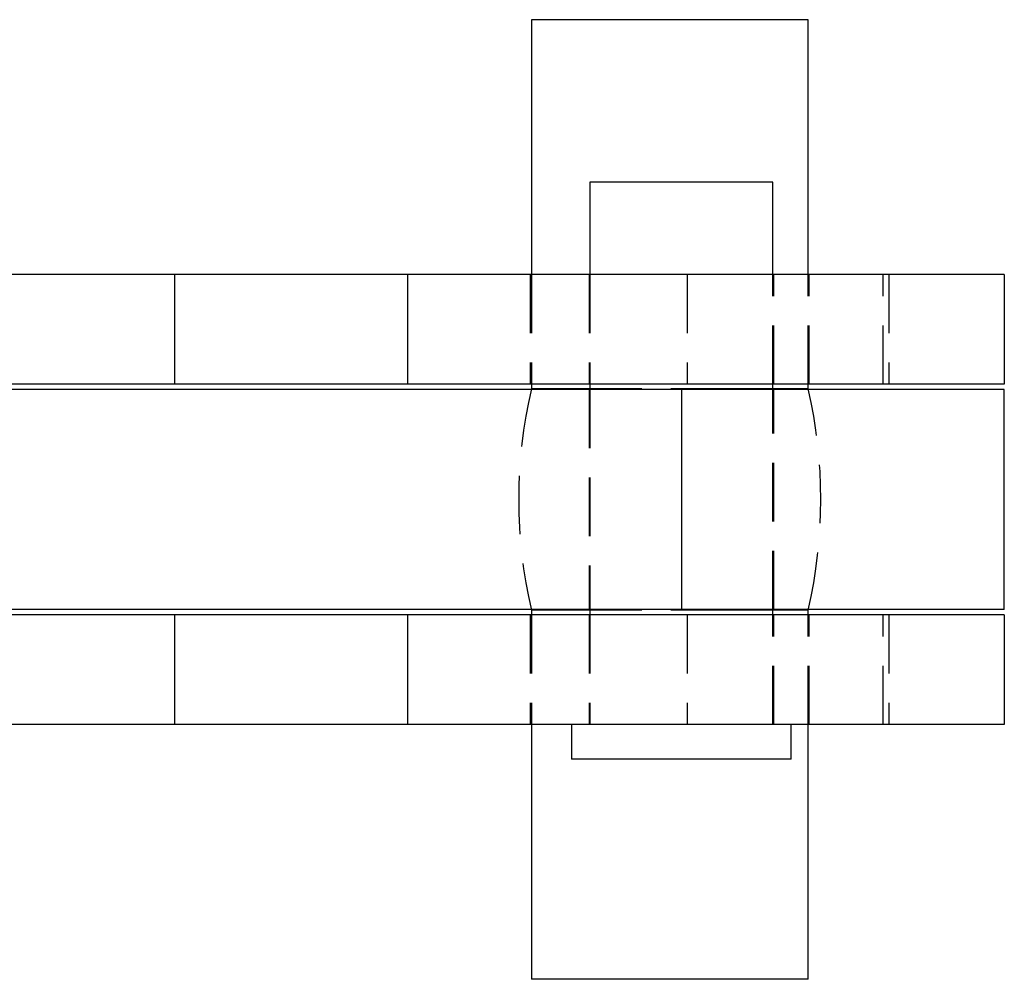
# Model space of a CAD drawing. Extents: x 66 to 759, y 83 to 592.
# Tile 8 of 23: x 368 to 410, y 83 to 125. Entities that reach past the tile are written whole.
import ezdxf

# ---------------------------------------------------------------- set-up
doc = ezdxf.new("R2010")
doc.units = 0
doc.header["$LTSCALE"] = 2
doc.linetypes.add('HIDDEN', pattern=[1.905, 1.27, -0.635])
doc.layers.get('0').update_dxf_attribs({"linetype": 'CONTINUOUS'})

msp = doc.modelspace()

# ---------------------------------------------------------------- linework, layer by layer
at = {"color": 7, "linetype": 'CONTINUOUS'}
for p, q in [((389.896879, 124.645731), (389.896879, 113.595731)), ((398.490272, 124.645731), (389.896879, 124.645731)), ((401.896879, 124.645731), (398.490272, 124.645731)), ((401.896879, 113.595731), (401.896879, 124.645731)), ((392.433481, 117.59573), (392.433481, 113.595731)), ((400.370981, 117.59573), (392.433481, 117.59573)), ((400.370981, 113.595731), (400.370981, 117.59573)), ((374.417837, 113.595731), (365.449072, 113.595731)), ((374.417837, 113.595731), (374.417837, 108.84573)), ((384.522499, 113.595731), (374.417837, 113.595731)), ((384.522499, 113.595731), (384.522499, 108.84573)), ((410.396879, 113.595731), (384.522499, 113.595731)), ((410.396879, 113.595731), (410.396879, 108.84573)), ((396.400887, 108.608231), (364.483386, 108.608231)), ((374.417837, 108.84573), (365.449072, 108.84573)), ((384.522499, 108.84573), (374.417837, 108.84573)), ((410.396879, 108.84573), (384.522499, 108.84573)), ((389.896879, 108.84573), (389.896879, 108.645731)), ((392.433481, 108.645731), (389.896879, 108.645731)), ((392.433481, 108.84573), (392.433481, 108.608231)), ((396.400887, 108.608231), (396.400887, 99.08323)), ((410.402232, 108.608231), (396.400887, 108.608231)), ((400.370981, 108.608231), (400.370981, 108.84573)), ((401.896879, 108.645731), (400.370981, 108.645731)), ((401.896879, 108.645731), (401.896879, 108.84573)), ((410.402232, 99.08323), (410.402232, 108.608231)), ((396.400887, 99.08323), (364.483386, 99.08323)), ((389.896879, 99.04573), (389.896879, 98.845731)), ((392.433481, 99.04573), (389.896879, 99.04573)), ((392.433481, 99.08323), (392.433481, 98.845731)), ((410.402232, 99.08323), (396.400887, 99.08323)), ((400.370981, 98.845731), (400.370981, 99.08323)), ((401.896879, 99.04573), (400.370981, 99.04573)), ((401.896879, 98.845731), (401.896879, 99.04573)), ((374.417837, 98.845731), (365.449072, 98.845731)), ((374.417837, 98.845731), (374.417837, 94.09573)), ((384.522499, 98.845731), (374.417837, 98.845731)), ((384.522499, 98.845731), (384.522499, 94.09573)), ((410.396879, 98.845731), (384.522499, 98.845731)), ((410.396879, 98.845731), (410.396879, 94.09573)), ((374.417837, 94.09573), (365.449072, 94.09573)), ((384.522499, 94.09573), (374.417837, 94.09573)), ((410.396879, 94.09573), (384.522499, 94.09573)), ((389.896879, 94.09573), (389.896879, 83.04573)), ((391.639731, 94.09573), (391.639731, 92.59573)), ((401.164731, 92.59573), (401.164731, 94.09573)), ((401.896879, 83.04573), (401.896879, 94.09573)), ((401.164731, 92.59573), (391.639731, 92.59573)), ((398.490272, 83.04573), (389.896879, 83.04573)), ((401.896879, 83.04573), (398.490272, 83.04573))]:
    msp.add_line(p, q, dxfattribs=at)
at = {"color": 7, "linetype": 'HIDDEN'}
for p, q in [((389.846879, 113.595731), (389.846879, 108.84573)), ((389.896879, 113.595731), (389.896879, 108.84573)), ((392.402231, 113.595731), (392.402231, 108.84573)), ((392.433481, 113.595731), (392.433481, 108.84573)), ((396.646879, 113.595731), (396.646879, 108.84573)), ((400.370981, 108.84573), (400.370981, 113.595731)), ((400.402231, 108.84573), (400.402231, 113.595731)), ((401.896879, 108.84573), (401.896879, 113.595731)), ((401.94688, 108.84573), (401.94688, 113.595731)), ((405.14688, 108.84573), (405.14688, 113.595731)), ((405.396878, 113.595731), (405.396878, 108.84573)), ((392.402231, 108.608231), (392.402231, 99.08323)), ((398.490272, 108.645731), (392.433481, 108.645731)), ((392.433481, 108.608231), (392.433481, 99.08323)), ((396.403575, 108.608231), (396.403575, 99.08323)), ((400.370981, 108.645731), (398.490272, 108.645731)), ((400.370981, 99.08323), (400.370981, 108.608231)), ((400.402231, 99.08323), (400.402231, 108.608231)), ((398.490272, 99.04573), (392.433481, 99.04573)), ((400.370981, 99.04573), (398.490272, 99.04573)), ((389.846879, 98.845731), (389.846879, 94.09573)), ((389.896879, 98.845731), (389.896879, 94.09573)), ((392.402231, 98.845731), (392.402231, 94.09573)), ((392.433481, 98.845731), (392.433481, 94.09573)), ((396.646879, 98.845731), (396.646879, 94.09573)), ((400.370981, 94.09573), (400.370981, 98.845731)), ((400.402231, 94.09573), (400.402231, 98.845731)), ((401.896879, 94.09573), (401.896879, 98.845731)), ((401.94688, 94.09573), (401.94688, 98.845731)), ((405.14688, 94.09573), (405.14688, 98.845731)), ((405.396878, 98.845731), (405.396878, 94.09573))]:
    msp.add_line(p, q, dxfattribs=at)
for centre, start, end in [((410.567334, 103.84573), 166.9267327, 193.0732673), ((381.226424, 103.84573), 346.9267327, 13.0732673)]:
    msp.add_arc(centre, 21.220455, start, end, dxfattribs=at)

doc.saveas('drawing.dxf')
